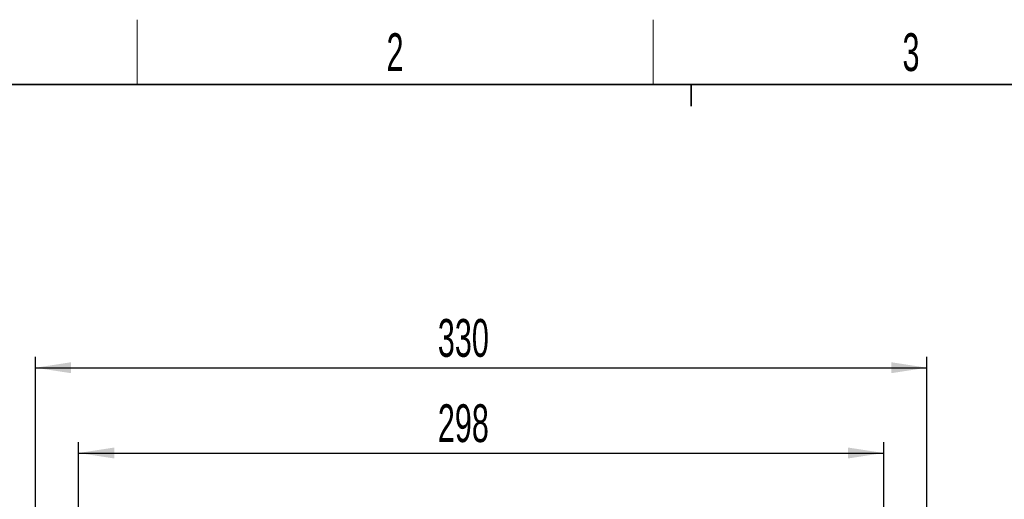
# Model space of a CAD drawing. Header units: millimetres. Extents: x 5 to 418, y 2 to 292.
# Tile 11 of 26: x 63 to 154, y 244 to 288. Entities that reach past the tile are written whole.
import ezdxf

# ---------------------------------------------------------------- set-up
doc = ezdxf.new("R2010")
doc.units = ezdxf.units.MM
doc.layers.add('SLD-0', color=7, linetype='Continuous')
doc.styles.add('SLDTEXTSTYLE0', font='TXT', dxfattribs={"width": 0.605})
doc.dimstyles.new('SLDDIMSTYLE0', dxfattribs={"dimtxt": 3.5, "dimasz": 3.302, "dimexe": 0, "dimexo": 0.0625, "dimgap": 0.875, "dimtad": 1, "dimlfac": 4, "dimrnd": 1e-09, "dimzin": 12, "dimdsep": 46, "dimtxsty": 'SLDTEXTSTYLE0', "dimsah": 1, "dimcen": 0.09, "dimadec": 0, "dimazin": 3, "dimtfac": 1, "dimtofl": 0, "dimtmove": 0, "dimatfit": 3, "dimfxl": 1, "dimfrac": 2, "dimtolj": 1, "dimtzin": 12, "dimarcsym": 0})

# ---------------------------------------------------------------- blocks, each defined once
blk = doc.blocks.new('_D')
at = {"layer": 'SLD-0'}
for p, q in [((64.323, 239.967), (64.323, 257.266)), ((146.823, 239.967), (146.823, 257.266)), ((64.323, 256.266), (146.823, 256.266))]:
    blk.add_line(p, q, dxfattribs=at)
for points in [[(64.323, 256.266), (67.625, 255.758), (67.625, 256.774)], [(146.823, 256.266), (143.521, 256.774), (143.521, 255.758)]]:
    blk.add_solid(points, dxfattribs=at)
at = {"layer": 'SLD-0', "insert": (101.563, 260.778), "char_height": 3.5, "attachment_point": 1, "style": 'SLDTEXTSTYLE0'}
blk.add_mtext('330', dxfattribs=at)
blk = doc.blocks.new('_D_3')
at = {"layer": 'SLD-0'}
for p, q in [((68.323, 236.842), (68.323, 249.367)), ((142.823, 237.967), (142.823, 249.367)), ((68.323, 248.367), (142.823, 248.367))]:
    blk.add_line(p, q, dxfattribs=at)
for points in [[(68.323, 248.367), (71.625, 247.859), (71.625, 248.875)], [(142.823, 248.367), (139.521, 248.875), (139.521, 247.859)]]:
    blk.add_solid(points, dxfattribs=at)
at = {"layer": 'SLD-0', "insert": (101.563, 252.879), "char_height": 3.5, "attachment_point": 1, "style": 'SLDTEXTSTYLE0'}
blk.add_mtext('298', dxfattribs=at)

msp = doc.modelspace()

# ---------------------------------------------------------------- linework, layer by layer
at = {"layer": 'SLD-0', "lineweight": 18}
for p, q in [((73.75, 282.5), (73.75, 288.5)), ((121.5, 282.5), (121.5, 288.5))]:
    msp.add_line(p, q, dxfattribs=at)
at = {"layer": 'SLD-0', "lineweight": 35}
msp.add_line((408, 282.5), (26, 282.5), dxfattribs=at)
at = {"layer": 'SLD-0'}
for p, q in [((125, 280.5), (125, 282.5)), ((125, 282.5), (125, 280.5))]:
    msp.add_line(p, q, dxfattribs=at)

# ---------------------------------------------------------------- texts
at = {"layer": 'SLD-0', "char_height": 3.5, "attachment_point": 2, "style": 'SLDTEXTSTYLE0'}
for s, insert in [('2', (97.6027, 287.243)), ('3', (145.3527, 287.243))]:
    msp.add_mtext(s, dxfattribs=dict(at, insert=insert))

# ---------------------------------------------------------------- dimensions: what is measured, and where the dimension line sits
at = {"layer": 'SLD-0'}
for base, p1, p2, picture, middle in [((146.8234, 256.2658), (64.3234, 239.967), (146.8234, 239.967), '_D', (105.5734, 256.2658)), ((142.8234, 248.367), (68.3234, 236.842), (142.8234, 237.967), '_D_3', (105.5734, 248.367))]:
    dim = msp.add_linear_dim(base=base, p1=p1, p2=p2, dimstyle='SLDDIMSTYLE0', dxfattribs=at)
    dim.commit()
    dim.dimension.update_dxf_attribs({"geometry": picture, "text_midpoint": middle, "dimtype": 160})

doc.saveas('drawing.dxf')
